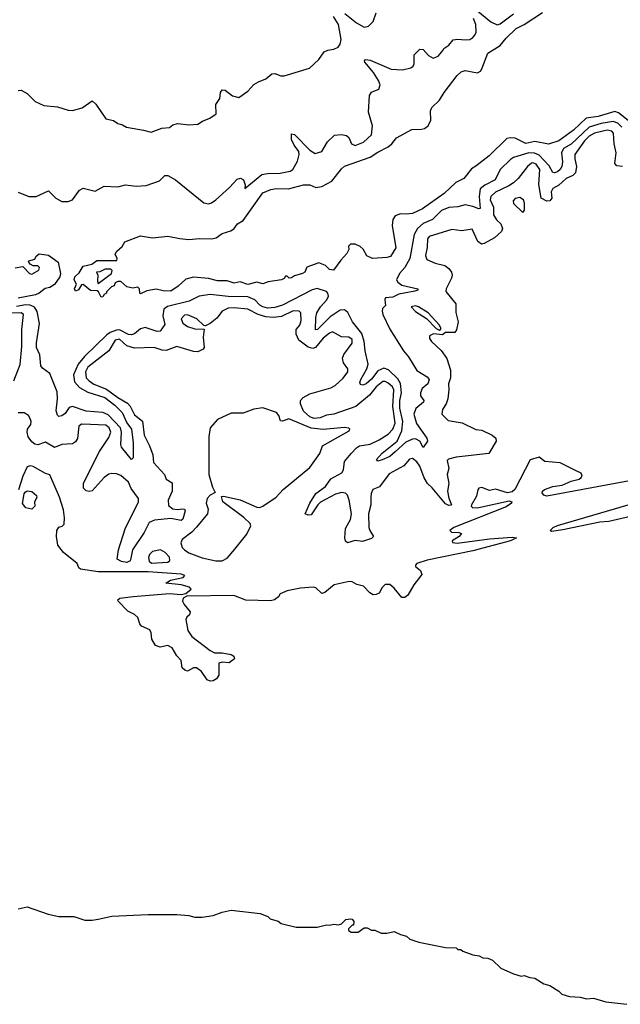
# Model space of a CAD drawing. Extents: x 2029662 to 2246637, y 225654 to 401419.
# Tile 188 of 256: x 2115315 to 2119291, y 308086 to 314607. Entities that reach past the tile are written whole.
import ezdxf

# ---------------------------------------------------------------- set-up
doc = ezdxf.new("R2010")
doc.units = 0

msp = doc.modelspace()

# ---------------------------------------------------------------- linework, layer by layer
at = {"layer": '0CON20XD'}
for points in [[(2115305, 314137.8), (2115325, 314139.2), (2115365, 314117.1), (2115418, 314065), (2115475, 314038.5), (2115565, 314030), (2115635, 314008.8), (2115665, 314006.2), (2115727.7, 314022.3), (2115795, 314068.8), (2115818, 314048), (2115885, 313951.4), (2115935, 313940), (2115965, 313918.8), (2115995, 313911.2), (2116022.5, 313895), (2116134.5, 313874.5), (2116185, 313862.5), (2116255, 313889.4), (2116307, 313893), (2116329.3, 313910.7), (2116361.2, 313918.8), (2116435, 313909.6), (2116495, 313914.4), (2116525, 313936), (2116573.3, 313955), (2116615, 313983.8), (2116613.8, 314046.2), (2116639.2, 314085), (2116644.3, 314125), (2116655, 314142), (2116675, 314139.2), (2116723.2, 314103.2), (2116765, 314092), (2116825, 314132.5), (2116865, 314177.5), (2116895, 314196), (2116945, 314214.3), (2116985, 314248.9), (2117005, 314250), (2117044.1, 314234.1), (2117065, 314236.2), (2117232.5, 314285), (2117295, 314343.3), (2117331.2, 314395), (2117354.4, 314405.6), (2117395, 314410.8), (2117424.1, 314425.9), (2117436, 314445), (2117442.9, 314475), (2117426.2, 314575), (2117392.9, 314627.1)], [(2119355, 313930.6), (2119279.2, 313989.2), (2119255, 313999.3), (2119145, 313966.9), (2119065, 313954.9), (2118982.4, 313875), (2118885, 313803.8), (2118815, 313782.9), (2118725, 313799.5), (2118665, 313787.7), (2118595, 313822), (2118565, 313825.2), (2118540.2, 313819.8), (2118422.9, 313705), (2118335, 313636.2), (2118305, 313620.3), (2118255.7, 313554.3), (2118202.3, 313527.7), (2118125, 313456.2), (2117982.7, 313355), (2117915, 313324), (2117875, 313318.2), (2117835, 313321.8), (2117801.2, 313308.8), (2117786.2, 313283.8), (2117780.8, 313245), (2117805.5, 313095), (2117770.7, 313039.3), (2117745, 313031.2), (2117650, 313025), (2117613.6, 313043.6), (2117588.3, 313088.3), (2117570, 313105), (2117535, 313120), (2117505, 313120), (2117492.5, 313107.5), (2117493.3, 313085), (2117481.2, 313058.8), (2117440, 313015), (2117391.7, 312948.3), (2117365, 312952.5), (2117338.8, 312978.8), (2117295, 312997.5), (2117215, 312967.5), (2117202.5, 312935), (2117187.5, 312925), (2117135, 312911.2), (2117115, 312896.7), (2117100, 312895), (2117085, 312907.5), (2117075, 312907.5), (2117066.2, 312893.8), (2117047.5, 312885), (2116959.4, 312870.6), (2116925, 312857.5), (2116885, 312869.2), (2116824.3, 312854.3), (2116775, 312870), (2116735, 312861.2), (2116688.1, 312878.1), (2116625, 312877.7), (2116565, 312893.5), (2116465, 312902.7), (2116415, 312888), (2116365, 312841.4), (2116315, 312810), (2116265, 312810.8), (2116217.7, 312822.3), (2116157.7, 312812.3), (2116115, 312792.5), (2116110, 312795), (2116108, 312825), (2116096.7, 312835), (2116065, 312828.8), (2116025, 312836.7), (2115985, 312873.3), (2115965, 312873.3), (2115947.5, 312865), (2115940, 312845), (2115921.7, 312838.3), (2115890, 312805), (2115890, 312795), (2115873.6, 312786.4), (2115865, 312772.5), (2115855, 312770), (2115837.5, 312805), (2115828.3, 312811.7), (2115783, 312813), (2115735, 312852.5), (2115725, 312850), (2115705, 312817.5), (2115685, 312810), (2115677.5, 312825), (2115690, 312855), (2115676.2, 312885), (2115680.8, 312905), (2115709.3, 312930.7), (2115735.8, 312975), (2115792.2, 312987.8), (2115825, 313012), (2115957.5, 313012.5), (2115960, 313025), (2115946.2, 313055), (2115958.8, 313075), (2115992.5, 313105), (2116010, 313135), (2116115, 313176.2), (2116195, 313161.2), (2116295, 313174.3), (2116375, 313157.3), (2116435, 313152.2), (2116505, 313158.5), (2116585, 313155.8), (2116615, 313163.3), (2116655, 313191.9), (2116712.3, 313207.7), (2116735.9, 313224.1), (2116756.7, 313255), (2116795, 313277.8), (2116925, 313460.6), (2116977, 313483), (2117015, 313489.7), (2117095, 313485.8), (2117192.9, 313512.9), (2117235, 313512.3), (2117275.3, 313495.3), (2117315, 313501.8), (2117381.7, 313538.3), (2117445, 313620), (2117465, 313636.7), (2117635, 313696.1), (2117685, 313730.7), (2117755.3, 313764.7), (2117779.2, 313785), (2117810, 313825), (2117910.5, 313879.5), (2117975, 313881.1), (2117995, 313886.9), (2118018.1, 313905), (2118037.4, 313942.6), (2118035.6, 314004.4), (2118042.5, 314025), (2118094.2, 314075), (2118124.4, 314125), (2118211.7, 314238.3), (2118238.3, 314261.7), (2118265, 314270.9), (2118345.8, 314255.8), (2118364.6, 314265.4), (2118375, 314282.5), (2118413.8, 314385), (2118496, 314435), (2118536.5, 314485), (2118600.9, 314549.1), (2118655, 314575.3), (2118775, 314653.9)], [(2117468, 314648), (2117545, 314585.5), (2117595, 314557.8), (2117625, 314564.4), (2117655.6, 314595), (2117675, 314652.5)], [(2118335, 314673.6), (2118433.3, 314593.3), (2118475, 314572.5), (2118495, 314579.6), (2118585, 314646)], [(2115305, 313465.8), (2115375, 313436.7), (2115423.6, 313436.4), (2115505, 313472.5), (2115553.8, 313425), (2115595, 313402.5), (2115635, 313402.7), (2115664, 313415), (2115711.7, 313478.3), (2115735, 313490.5), (2115815, 313472), (2115875, 313504), (2115965, 313500), (2116015, 313513.8), (2116085, 313504.3), (2116152.2, 313507.8), (2116239.8, 313540.2), (2116275, 313574.2), (2116295, 313576.2), (2116347, 313547), (2116533.4, 313395), (2116565, 313388.5), (2116585.1, 313394.9), (2116613.7, 313415), (2116704.4, 313495.6), (2116755, 313551.9), (2116777.3, 313557.3), (2116796.8, 313546.8), (2116807, 313513), (2116805, 313490), (2116918.5, 313581.5), (2116955, 313589.3), (2117039.3, 313590.7), (2117105, 313604.7), (2117123.1, 313615), (2117155, 313669.2), (2117166.2, 313715), (2117162.2, 313735), (2117132.9, 313775), (2117114.3, 313814.3), (2117115, 313852), (2117135, 313846.2), (2117235, 313743.8), (2117270.5, 313720.5), (2117315, 313733.8), (2117351.7, 313798.3), (2117398.7, 313841.3), (2117445, 313847.1), (2117479.4, 313839.4), (2117495, 313827.5), (2117512.5, 313785), (2117535, 313773.5), (2117592, 313795), (2117643.1, 313845), (2117650.6, 313905), (2117623.6, 313995), (2117629.7, 314105), (2117645, 314127.3), (2117693.6, 314146.4), (2117700.5, 314175), (2117690, 314205), (2117656.9, 314256.9), (2117600, 314325), (2117598.6, 314335), (2117605, 314342.5), (2117635, 314340), (2117775, 314279.6), (2117850, 314275), (2117905, 314289.2), (2117920.3, 314299.7), (2117927.1, 314315), (2117927.5, 314375), (2117965, 314412), (2117985, 314408.8), (2118020.9, 314370.9), (2118052.9, 314352.9), (2118085, 314365.8), (2118117.5, 314405), (2118123.3, 314416.7), (2118155, 314438), (2118185.7, 314474.3), (2118215, 314478.9), (2118265, 314472.9), (2118294.2, 314475.8), (2118315, 314488), (2118328.1, 314505), (2118336.4, 314525), (2118333.9, 314575), (2118319.6, 314615)], [(2119301.2, 313895), (2119275, 313921.8), (2119243.7, 313933.7), (2119165, 313920.3), (2119085.8, 313894.2), (2118965, 313783.4), (2118915, 313753.3), (2118901.1, 313725), (2118907.7, 313665), (2118904.4, 313635.6), (2118894.1, 313615), (2118875, 313599.7), (2118855, 313592.8), (2118845, 313595.4), (2118819.9, 313639.9), (2118755, 313709.3), (2118724, 313724), (2118685, 313725.5), (2118585, 313694.4), (2118565, 313681.9), (2118495.5, 313615), (2118463.4, 313546.6), (2118395, 313510.8), (2118364.2, 313485.8), (2118357, 313435), (2118362.7, 313357.3), (2118355, 313354.6), (2118315, 313370.5), (2118265, 313380), (2118215, 313367.5), (2118155, 313363.5), (2118107.2, 313342.8), (2118047.3, 313282.7), (2117985, 313257), (2117949.1, 313225), (2117925.8, 313185), (2117897.5, 313025), (2117865.5, 312965), (2117830, 312925), (2117809.7, 312885), (2117818.7, 312868.7), (2117845, 312849.1), (2117951.2, 312825), (2117951.2, 312815), (2117931.2, 312808.8), (2117825, 312790), (2117785, 312770), (2117737.5, 312765), (2117731.2, 312755), (2117735.7, 312715), (2117716.2, 312693.8), (2117714, 312676), (2117718.2, 312655), (2117765, 312558.2), (2117855, 312414.4), (2117888.2, 312375), (2117945, 312284.5), (2118012.5, 312242.5), (2118025.6, 312225), (2118016.7, 312195), (2117978.6, 312165), (2117967.8, 312135), (2117969.2, 312115), (2117990, 312085), (2117988.8, 312075), (2117937.4, 312032.6), (2117924.8, 311995), (2117942.2, 311932.2), (2118010.9, 311835), (2118015.4, 311815), (2117985, 311773.3), (2117963.8, 311815), (2117935, 311831.1), (2117915, 311829.2), (2117871.7, 311808.3), (2117800.3, 311745), (2117765, 311714.8), (2117715, 311692.1), (2117685, 311683.3), (2117677.1, 311695), (2117715, 311735.3), (2117814.1, 311815.9), (2117845.6, 311885), (2117851.7, 311945), (2117831.1, 312035), (2117832.3, 312085), (2117843.6, 312136.4), (2117837.1, 312197.1), (2117817.6, 312227.6), (2117757.2, 312287.2), (2117725, 312298.7), (2117685, 312281.2), (2117643.6, 312226.4), (2117609.7, 312195), (2117587, 312187), (2117571, 312191), (2117567.6, 312205), (2117573, 312225), (2117612.3, 312295), (2117621.6, 312325), (2117601.6, 312415), (2117595.6, 312475), (2117579, 312529), (2117517.4, 312605), (2117488.4, 312668.4), (2117465, 312686.4), (2117436.8, 312683.2), (2117370.8, 312639.2), (2117285.5, 312555), (2117273.2, 312553.2), (2117274.8, 312635.2), (2117281.2, 312665), (2117306.9, 312705), (2117348.3, 312751.7), (2117358.8, 312775), (2117354.7, 312795), (2117345, 312806), (2117285, 312825.9), (2117251.4, 312818.6), (2117053.8, 312716.2), (2117005, 312701.1), (2116955, 312697.1), (2116925.7, 312705), (2116905, 312716.9), (2116870.7, 312750.7), (2116825, 312772.6), (2116695, 312772.9), (2116575, 312787.9), (2116502.9, 312775), (2116436.7, 312743.3), (2116293.1, 312706.9), (2116269.2, 312689.2), (2116261.6, 312645), (2116275, 312587.5), (2116245, 312544.2), (2116225, 312541.1), (2116145, 312569.3), (2116115, 312560.7), (2116075, 312526.2), (2116055, 312520), (2116035, 312523.1), (2115975, 312552.2), (2115955, 312551.4), (2115915, 312535.2), (2115890.8, 312519.2), (2115745, 312377.2), (2115702.3, 312325), (2115671.9, 312255), (2115678.7, 312208.7), (2115710.7, 312170.7), (2115765, 312141.2), (2115879.6, 312105), (2115945, 312053.2), (2115993.8, 312005), (2116025, 311937.1), (2116055, 311896.2), (2116065.2, 311805), (2116065.5, 311704.5), (2116055, 311693.8), (2115989.1, 311775), (2115984.7, 311794.7), (2115989.8, 311875), (2115983, 311903), (2115900.9, 311990.9), (2115865, 312005.2), (2115754.9, 312014.9), (2115665, 312045.9), (2115642, 312038), (2115615, 311999.2), (2115595, 311982.7), (2115575, 311980), (2115565, 311987.1), (2115557.3, 312017.3), (2115565.5, 312095.5), (2115562.3, 312142.3), (2115513.9, 312263.9), (2115465, 312299.2), (2115455.3, 312315.3), (2115448.3, 312388.3), (2115426.4, 312435), (2115425.9, 312465.9), (2115446, 312595), (2115430.6, 312675), (2115412.6, 312702.6), (2115385, 312715.7), (2115355, 312717.7), (2115293, 312707)], [(2119305, 313633.8), (2119268.2, 313638.2), (2119255.3, 313655.3), (2119264.3, 313725), (2119250.6, 313785), (2119245.7, 313855), (2119235, 313869.1), (2119205, 313876), (2119121.2, 313855), (2119085, 313834.8), (2119053.4, 313805), (2118990.6, 313715), (2118990, 313685), (2119000.2, 313635), (2118995, 313592.1), (2118976.2, 313575), (2118931.9, 313555), (2118885, 313511.3), (2118845, 313489.6), (2118833.3, 313466.7), (2118837.1, 313425), (2118825, 313407.3), (2118804, 313405), (2118767.1, 313425), (2118752.2, 313515), (2118757.9, 313615), (2118735, 313650), (2118715, 313658.8), (2118702.9, 313657.1), (2118675.8, 313634.2), (2118615.1, 313554.9), (2118585, 313526.9), (2118553.9, 313506.1), (2118465.9, 313465), (2118434.1, 313435), (2118430.3, 313415), (2118450.7, 313365), (2118452.2, 313315), (2118472.1, 313282.1), (2118499.3, 313255), (2118510.4, 313225), (2118503.9, 313205), (2118457.5, 313162.5), (2118390, 313125), (2118371.2, 313121.2), (2118347.8, 313137.8), (2118310.3, 313220.3), (2118242.4, 313207.6), (2118175, 313216.5), (2118025, 313170.8), (2118014.2, 313155), (2118012.8, 313097.2)], [(2118645, 313330), (2118656.7, 313345), (2118657.7, 313392.3), (2118651.2, 313415), (2118625, 313429.2), (2118595, 313422.5), (2118582.8, 313407.2), (2118585, 313388.8), (2118645, 313330)], [(2118012.8, 313097.2), (2118002.1, 313045), (2118009.4, 313019.4), (2118065, 312993.8), (2118128.9, 312978.9), (2118155, 312960), (2118172.7, 312935), (2118177.1, 312915), (2118173.1, 312895), (2118137.5, 312825), (2118136.4, 312806.4), (2118203.3, 312725), (2118201.9, 312668.1), (2118218.6, 312605), (2118207.7, 312552.3), (2118194.6, 312535.4), (2118134.2, 312535.8), (2118115, 312520), (2118053.9, 312526.1), (2118027, 312513), (2118028.8, 312495), (2118041.2, 312475), (2118105, 312416.2), (2118142.3, 312362.3), (2118168, 312285), (2118166.5, 312235), (2118153.2, 312195), (2118156.3, 312156.3), (2118149.7, 312095), (2118137.4, 312062.6), (2118113.1, 312025), (2118108.8, 311995), (2118152.3, 311952.3), (2118245, 311937.9), (2118335, 311893.1), (2118375, 311888.3), (2118442.5, 311855), (2118467.1, 311835), (2118469.2, 311815), (2118420, 311735), (2118205, 311708.9), (2118154.4, 311695.6), (2118145, 311686.7), (2118155.7, 311635), (2118144.5, 311595), (2118155.3, 311534.7), (2118146.2, 311485), (2118155, 311438.8), (2118173.8, 311395), (2118169.1, 311390.9), (2118155, 311390), (2118135, 311400), (2118046.7, 311506.7), (2118014.9, 311534.9), (2117992.2, 311572.2), (2117965, 311650.7), (2117945, 311679.7), (2117915, 311701.1), (2117895, 311697.5), (2117857.8, 311652.2), (2117760.3, 311599.7), (2117696.1, 311513.9), (2117653.8, 311495), (2117641.2, 311468.8), (2117639.2, 311445), (2117639.4, 311395), (2117623.3, 311335), (2117626.7, 311245), (2117632.2, 311225), (2117657.5, 311185), (2117645, 311171.5), (2117585, 311151.6), (2117535, 311158.1), (2117485, 311141.4), (2117472.7, 311152.7), (2117468.2, 311175), (2117472.3, 311237.7), (2117505, 311296), (2117512.1, 311335), (2117495.4, 311425), (2117485, 311457.5), (2117472.4, 311472.4), (2117445, 311476.6), (2117405.4, 311465.4), (2117307.3, 311412.7), (2117289.1, 311395), (2117245, 311328.6), (2117225, 311325.7), (2117203.8, 311335), (2117235.4, 311405), (2117275, 311469.2), (2117339.6, 311515), (2117374, 311566), (2117447.3, 311605), (2117459.3, 311625), (2117465, 311680.6), (2117509.2, 311735), (2117545, 311771.8), (2117565, 311783.8), (2117635, 311795.6), (2117695, 311824), (2117755, 311862.4), (2117785.7, 311895), (2117801.2, 311935), (2117785.6, 312045), (2117791.6, 312155), (2117782.8, 312175), (2117755, 312199.3), (2117735, 312210.9), (2117719.9, 312210.1), (2117675.9, 312175), (2117630.5, 312119.5), (2117541.2, 312045), (2117395, 311994.4), (2117345, 311988.7), (2117305, 311970), (2117265, 311965.8), (2117236.2, 311976.2), (2117194.3, 312014.3), (2117173, 312063), (2117174.2, 312085), (2117192.2, 312105), (2117235, 312128.1), (2117375, 312168.4), (2117404.2, 312185), (2117456.8, 312233.2), (2117487.7, 312275), (2117487.1, 312295), (2117459.1, 312335), (2117453.1, 312365), (2117461.3, 312388.7), (2117516.2, 312465), (2117515, 312490), (2117495, 312504.2), (2117445, 312506.9), (2117385, 312538.9), (2117365, 312530.9), (2117325, 312497.1), (2117274.3, 312435.7), (2117255, 312429.5), (2117225, 312438.3), (2117162.5, 312485), (2117144.2, 312525), (2117144.7, 312555), (2117169.5, 312585), (2117177.7, 312615), (2117175.5, 312665), (2117165.9, 312675.9), (2117125, 312678.9), (2117047.8, 312642.2), (2116995, 312633.6), (2116945, 312638.7), (2116894.4, 312654.4), (2116825, 312690.4), (2116735, 312699.1), (2116695, 312696.5), (2116655, 312677.5), (2116620.7, 312629.3), (2116575, 312595.7), (2116545, 312580), (2116535, 312582.5), (2116487.1, 312625), (2116425, 312653.3), (2116405, 312650), (2116384.2, 312625), (2116395, 312597.5), (2116426.2, 312575), (2116475, 312558.6), (2116537, 312557), (2116529.1, 312505), (2116536.7, 312435), (2116530, 312425), (2116495, 312407.5), (2116465, 312409.4), (2116355, 312443.5), (2116285, 312416), (2116258, 312418), (2116204.2, 312435.8), (2116075, 312431.1), (2116025, 312446.1), (2115975, 312490.4), (2115946.4, 312485), (2115905.6, 312414.4), (2115766.2, 312305), (2115751.1, 312275), (2115754.8, 312235), (2115774.1, 312215), (2115805, 312193.2), (2115889.2, 312159.2), (2115964.7, 312104.7), (2116028.1, 312068.1), (2116046.7, 312046.7), (2116075, 311990.2), (2116128.3, 311948.3), (2116140, 311855), (2116175.4, 311785), (2116195.3, 311725), (2116201.1, 311675), (2116273.1, 311595), (2116285, 311563.3), (2116325, 311540), (2116323.5, 311485), (2116297, 311425), (2116299.1, 311389.1), (2116327.8, 311367.8), (2116356.8, 311363.2), (2116397.3, 311367.3), (2116405.6, 311365.6), (2116410, 311355), (2116395, 311300), (2116385, 311289.6), (2116315, 311303.8), (2116207, 311293), (2116172.5, 311277.5), (2116139, 311211), (2116062, 311095), (2116050.7, 311040.7), (2116047.3, 311022.7), (2116025, 311012.4), (2115988.3, 311018.3), (2115960.5, 311035), (2115969.2, 311095), (2116013.4, 311235), (2116101.8, 311415), (2116101.8, 311435), (2116053, 311503), (2116036.2, 311545), (2115985, 311588.9), (2115955, 311599.4), (2115925, 311601.4), (2115905, 311596.5), (2115875, 311575.4), (2115795, 311486.7), (2115775, 311481.9), (2115755, 311486.9), (2115736.7, 311505), (2115737.9, 311535), (2115781.3, 311625), (2115842.6, 311747.4), (2115905, 311840), (2115917.8, 311875), (2115907.3, 311905), (2115885, 311922.5), (2115783.2, 311926.8), (2115725, 311927.5), (2115706, 311915), (2115697, 311833), (2115685, 311811.9), (2115665, 311797.3), (2115595, 311794.5), (2115545, 311773.3), (2115485, 311809.2), (2115435, 311792.2), (2115415, 311796.6), (2115395, 311810.7), (2115371.6, 311845), (2115364.8, 311875), (2115366.8, 311895), (2115389.2, 311925), (2115390, 311945), (2115381.2, 311971.2), (2115373.3, 311985), (2115345, 312004), (2115305, 312002.5)], [(2115285, 312963.3), (2115335, 312973.3), (2115380, 312925), (2115395, 312921.4), (2115441.7, 312948.3), (2115446.7, 312965), (2115435, 312977.5), (2115405, 312977.5), (2115385, 312987.5), (2115372.5, 313005), (2115375, 313010), (2115415, 313020), (2115425, 313040), (2115443, 313057), (2115506.4, 313046.4), (2115570.7, 313000.7), (2115586.2, 312925), (2115580.9, 312905), (2115545, 312854.3), (2115515, 312833.8), (2115483.2, 312826.8), (2115443.8, 312795), (2115420, 312785), (2115305, 312763.5)], [(2115835, 312860), (2115922.5, 312925), (2115926.7, 312945), (2115917.5, 312955), (2115880, 312955), (2115845, 312937.5), (2115822.5, 312935), (2115833.3, 312915), (2115830, 312875), (2115835, 312860)], [(2118095, 312550), (2118103.6, 312556.4), (2118104, 312565), (2118095, 312584), (2118020, 312665), (2117955, 312706.2), (2117935, 312711.1), (2117907.5, 312705), (2117934.5, 312675), (2118009.1, 312629.1), (2118072.4, 312562.4), (2118095, 312550)], [(2115276.5, 312215), (2115317.3, 312322.7), (2115328.3, 312441.7), (2115329.4, 312555), (2115341.1, 312655), (2115325, 312665.7), (2115245, 312663.2)], [(2116613.5, 311023.5), (2116655, 311024), (2116689, 311041), (2116739.7, 311100.3), (2116819.3, 311200.7), (2116845.4, 311255.4), (2116840.8, 311270.8), (2116799.4, 311309.4), (2116658.8, 311415), (2116651.2, 311448.8), (2116665, 311451.2), (2116775, 311426.4), (2116885, 311378.9), (2116905, 311377.1), (2116923.7, 311386.3), (2117013.1, 311445), (2117058.9, 311495), (2117235, 311641.1), (2117300.9, 311735), (2117320.5, 311785), (2117495.7, 311885), (2117500.8, 311895), (2117495, 311900.8), (2117465, 311906), (2117325, 311893.9), (2117245, 311900.8), (2117097.1, 311962.9), (2117055, 311949.2), (2117041.2, 311951.2), (2117031.2, 311985), (2117016, 312005), (2116925, 312037.1), (2116865, 312028), (2116795, 312002.2), (2116715, 312001.8), (2116625, 311960), (2116576.2, 311903.8), (2116566.4, 311845), (2116566.2, 311595), (2116590.4, 311510.4), (2116610, 311475), (2116575, 311458.8), (2116555, 311436.7), (2116550, 311405), (2116562.3, 311365), (2116558.6, 311335), (2116485, 311246.2), (2116455, 311212.8), (2116389.7, 311165), (2116382.2, 311142.2), (2116391.1, 311111.1), (2116405.3, 311095), (2116435, 311077.1), (2116522.8, 311042.8), (2116613.5, 311023.5)], [(2119435, 311568.1), (2118805, 311452.3), (2118785, 311458.9), (2118773.3, 311473.3), (2118775.6, 311485), (2118790, 311495), (2118845, 311514.7), (2118905.6, 311524.4), (2118965, 311550), (2119018.8, 311565), (2119032, 311575), (2119038.8, 311585), (2119033, 311603), (2118999.5, 311619.5), (2118892.3, 311672.3), (2118791.2, 311681.2), (2118755, 311710), (2118695, 311691.4), (2118593.3, 311495), (2118575, 311479.5), (2118545, 311474.6), (2118465, 311497.1), (2118425, 311489.2), (2118375, 311508.6), (2118355.6, 311504.4), (2118347.4, 311492.6), (2118338.5, 311451.5), (2118305.5, 311395), (2118304.7, 311384.7), (2118314.2, 311374.2), (2118355, 311375.3), (2118555, 311421.4), (2118573.3, 311415), (2118570, 311405), (2118535, 311381.5), (2118190, 311245), (2118163.3, 311225), (2118172.7, 311212.7), (2118221.7, 311211.7), (2118240, 311205), (2118223.3, 311185), (2118177.5, 311155), (2118180, 311145), (2118210.3, 311140.3), (2118425, 311169.7), (2118575, 311180.5), (2118603.3, 311175), (2118563.3, 311155), (2118315, 311090.2), (2118012.2, 311027.8), (2117944.3, 311005), (2117934.4, 310995), (2117935.7, 310985), (2117968.6, 310958.6), (2117976.9, 310933.1), (2117924.5, 310865), (2117884.5, 310795), (2117865, 310780.8), (2117845, 310780.9), (2117795, 310841.1), (2117765, 310865.6), (2117735, 310865.6), (2117715, 310845.8), (2117695, 310808.9), (2117675, 310799.3), (2117655, 310799.1), (2117631.9, 310811.9), (2117591.4, 310855), (2117547.1, 310867.1), (2117515, 310884.5), (2117495.8, 310885.8), (2117396.2, 310865), (2117335, 310814.2), (2117316.1, 310806.1), (2117275.8, 310845), (2117258.9, 310848.9), (2117175, 310842.6), (2117084.8, 310825.2), (2117038.8, 310805), (2117028.8, 310785), (2117002, 310765), (2116975, 310757.5), (2116812.1, 310762.1), (2116733.3, 310793.3), (2116420.7, 310789.3), (2116397.5, 310775), (2116393.8, 310755), (2116403.1, 310733.1), (2116443.8, 310685), (2116440, 310665), (2116420.5, 310649.5), (2116413.8, 310635), (2116428.8, 310561.2), (2116455, 310521.9), (2116575, 310428.9), (2116605, 310414.3), (2116655, 310413.6), (2116715, 310402.5), (2116732.3, 310392.3), (2116736.2, 310375), (2116702.4, 310347.6), (2116655, 310352.5), (2116633.7, 310346.3), (2116633.1, 310265), (2116617.6, 310242.4), (2116595, 310227.8), (2116575, 310225.6), (2116555, 310235.7), (2116519.4, 310289.4), (2116485.4, 310315.4), (2116464.6, 310315.4), (2116425, 310293.6), (2116408.9, 310298.9), (2116391.4, 310315), (2116383.2, 310363.2), (2116354.8, 310394.8), (2116325, 310446.4), (2116295, 310462.3), (2116245, 310450.6), (2116213, 310463), (2116189.7, 310505), (2116185.3, 310545.3), (2116176.6, 310566.6), (2116121.5, 310591.5), (2116110.6, 310605), (2116097.7, 310647.7), (2116075, 310667.5), (2116030.1, 310690.1), (2115967.1, 310755), (2115965.7, 310765), (2115978, 310775), (2116067.2, 310787.2)], [(2116067.2, 310787.2), (2116306.3, 310806.3), (2116385, 310800), (2116415, 310807.5), (2116450, 310835), (2116438.8, 310848.8), (2116385, 310863.8), (2116282.5, 310875), (2116312.5, 310895), (2116397, 310913), (2116407.5, 310925), (2116385, 310935.7), (2116165, 310949.4), (2115835, 310950.8), (2115717.9, 310967.9), (2115706.7, 310976.7), (2115694.6, 311005), (2115605, 311077.7), (2115567.2, 311127.2), (2115558.9, 311185), (2115560.3, 311225), (2115573.5, 311246.5), (2115596.8, 311253.2), (2115609.2, 311265), (2115612, 311308), (2115605, 311360), (2115579.2, 311445), (2115513.8, 311593.8), (2115485, 311600.6), (2115405, 311648.9), (2115385, 311652.9), (2115365, 311645.8), (2115335, 311583.8), (2115306.9, 311493.1)], [(2115395, 311364.4), (2115354.7, 311374.7), (2115333.3, 311403.3), (2115343.9, 311466.1), (2115351.2, 311478.8), (2115365, 311486.2), (2115395, 311481.8), (2115426.9, 311455), (2115427.4, 311442.6), (2115412.2, 311415), (2115415.4, 311384.6), (2115395, 311364.4)], [(2119415, 311330), (2119215, 311282.7), (2119155, 311279.5), (2118911, 311229), (2118835, 311217.1), (2118825.8, 311225), (2118847.5, 311245), (2118875, 311258.2), (2119343.8, 311395)], [(2116188.2, 311008.2), (2116295, 311014.4), (2116309.3, 311025), (2116307.2, 311047.2), (2116278.8, 311078.8), (2116246.4, 311096.4), (2116195, 311084.1), (2116175.3, 311065), (2116167.4, 311045), (2116171.1, 311021.1), (2116188.2, 311008.2)], [(2115305, 308717.5), (2115365, 308732.5), (2115503.6, 308683.6), (2115575, 308667.5), (2115673, 308667), (2115747, 308643), (2115795, 308642.5), (2115835, 308650), (2115925, 308670), (2116165, 308680), (2116355, 308680), (2116435, 308673.3), (2116475, 308663.3), (2116523.6, 308663.6), (2116595, 308673.3), (2116655, 308696.7), (2116715, 308710), (2116907, 308687), (2116957, 308667), (2116973, 308653), (2117027, 308637), (2117045, 308622.5), (2117145, 308597.5), (2117285, 308597.5), (2117345, 308612.5), (2117365, 308610), (2117395, 308617.5), (2117425, 308612.5), (2117445, 308620), (2117475, 308647.5), (2117505, 308652.5), (2117515, 308650), (2117527.5, 308635), (2117525, 308610), (2117515, 308610), (2117492.5, 308585), (2117492.5, 308575), (2117510, 308565), (2117556.4, 308563.6), (2117595, 308592.5), (2117615, 308592.5), (2117645, 308577.5), (2117665, 308577.5), (2117708.3, 308558.3), (2117745, 308557.5), (2117795, 308567.5), (2117835, 308547.5), (2117875, 308537.5), (2117898.3, 308518.3), (2117958.3, 308498.3), (2118135, 308462.5), (2118205, 308460), (2118215, 308450), (2118235, 308450), (2118248.3, 308438.3), (2118315, 308413.3), (2118357, 308407), (2118380, 308395), (2118415, 308392.5), (2118445, 308377.5), (2118500, 308325), (2118585, 308287.5), (2118635, 308272.5), (2118655, 308277.5), (2118693, 308263), (2118725, 308260), (2118785, 308222.5), (2118825, 308210), (2118885, 308172.5), (2118905, 308152.5), (2118955, 308137.5), (2119025, 308132.5), (2119067, 308123), (2119113, 308127), (2119195, 308103.3), (2119335, 308086.2)]]:
    msp.add_lwpolyline(points, dxfattribs=at)

doc.saveas('drawing.dxf')
